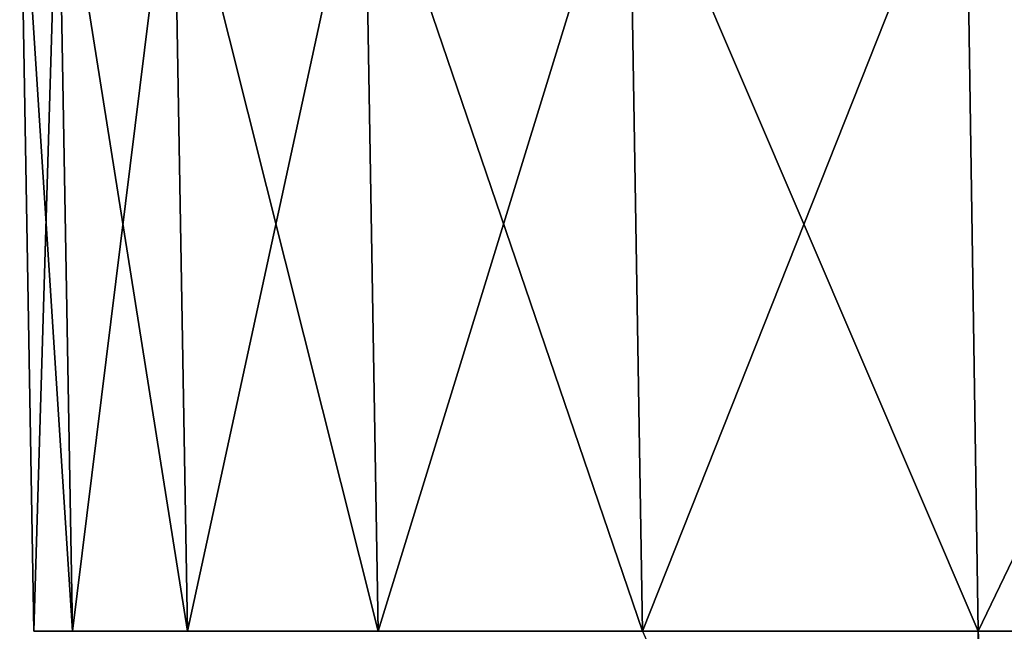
# Model space of a CAD drawing. Header units: millimetres. Extents: x -125 to 125, y -46 to 12.
# Tile 5 of 256: x -125 to -110, y -22 to -13. Entities that reach past the tile are written whole.
import ezdxf

# ---------------------------------------------------------------- set-up
doc = ezdxf.new("R2010")
doc.units = ezdxf.units.MM
doc.header["$LTSCALE"] = 26.699852
doc.layers.add('182', color=7, linetype='CONTINUOUS')
doc.layers.add('183', color=7, linetype='CONTINUOUS')

msp = doc.modelspace()

# ---------------------------------------------------------------- linework, layer by layer
at = {"layer": '182', "color": 7, "linetype": 'CONTINUOUS'}
for points in [[(-124.459, -22.043, 0), (-124.668, -10.087, 0), (-124.103, -10.087, -11.85), (-124.459, -22.043, 0)], [(-123.896, -22.043, -11.831), (-124.459, -22.043, 0), (-124.103, -10.087, -11.85), (-123.896, -22.043, -11.831)], [(-123.896, -22.043, -11.831), (-124.103, -10.087, -11.85), (-122.415, -10.087, -23.594), (-123.896, -22.043, -11.831)], [(-122.21, -22.043, -23.554), (-123.896, -22.043, -11.831), (-122.415, -10.087, -23.594), (-122.21, -22.043, -23.554)], [(-122.21, -22.043, -23.554), (-122.415, -10.087, -23.594), (-119.618, -10.087, -35.123), (-122.21, -22.043, -23.554)], [(-119.418, -22.043, -35.064), (-122.21, -22.043, -23.554), (-119.618, -10.087, -35.123), (-119.418, -22.043, -35.064)], [(-119.418, -22.043, -35.064), (-119.618, -10.087, -35.123), (-115.738, -10.087, -46.334), (-119.418, -22.043, -35.064)], [(-115.544, -22.043, -46.257), (-119.418, -22.043, -35.064), (-115.738, -10.087, -46.334), (-115.544, -22.043, -46.257)], [(-115.544, -22.043, -46.257), (-115.738, -10.087, -46.334), (-110.809, -10.087, -57.126), (-115.544, -22.043, -46.257)], [(-110.624, -22.043, -57.03), (-115.544, -22.043, -46.257), (-110.809, -10.087, -57.126), (-110.624, -22.043, -57.03)], [(-110.624, -22.043, -57.03), (-110.809, -10.087, -57.126), (-104.877, -10.087, -67.401), (-110.624, -22.043, -57.03)], [(-104.702, -22.043, -67.288), (-110.624, -22.043, -57.03), (-104.877, -10.087, -67.401), (-104.702, -22.043, -67.288)]]:
    msp.add_3dface(points, dxfattribs=at)
at = {"layer": '183', "color": 7, "linetype": 'CONTINUOUS'}
for points in [[(-124.668, -10.087, 0), (-124.459, -22.043, 0), (-123.896, -22.043, 11.831), (-124.668, -10.087, 0)], [(-124.668, -10.087, 0), (-123.896, -22.043, 11.831), (-124.103, -10.087, 11.85), (-124.668, -10.087, 0)], [(-122.21, -22.043, 23.554), (-122.415, -10.087, 23.594), (-124.103, -10.087, 11.85), (-122.21, -22.043, 23.554)], [(-123.896, -22.043, 11.831), (-122.21, -22.043, 23.554), (-124.103, -10.087, 11.85), (-123.896, -22.043, 11.831)], [(-119.418, -22.043, 35.064), (-119.618, -10.087, 35.123), (-122.415, -10.087, 23.594), (-119.418, -22.043, 35.064)], [(-122.21, -22.043, 23.554), (-119.418, -22.043, 35.064), (-122.415, -10.087, 23.594), (-122.21, -22.043, 23.554)], [(-119.418, -22.043, 35.064), (-115.544, -22.043, 46.257), (-119.618, -10.087, 35.123), (-119.418, -22.043, 35.064)], [(-115.544, -22.043, 46.257), (-115.738, -10.087, 46.334), (-119.618, -10.087, 35.123), (-115.544, -22.043, 46.257)], [(-115.544, -22.043, 46.257), (-110.624, -22.043, 57.03), (-115.738, -10.087, 46.334), (-115.544, -22.043, 46.257)], [(-110.624, -22.043, 57.03), (-110.809, -10.087, 57.126), (-115.738, -10.087, 46.334), (-110.624, -22.043, 57.03)], [(-104.702, -22.043, 67.288), (-104.877, -10.087, 67.401), (-110.809, -10.087, 57.126), (-104.702, -22.043, 67.288)], [(-110.624, -22.043, 57.03), (-104.702, -22.043, 67.288), (-110.809, -10.087, 57.126), (-110.624, -22.043, 57.03)], [(-115.544, -22.043, 46.257), (-110.451, -33.57, 56.926), (-110.624, -22.043, 57.03), (-115.544, -22.043, 46.257)], [(-110.451, -33.57, 56.926), (-109.927, -33.999, 57.915), (-110.624, -22.043, 57.03), (-110.451, -33.57, 56.926)], [(-110.624, -22.043, 57.03), (-109.927, -33.999, 57.915), (-104.702, -22.043, 67.288), (-110.624, -22.043, 57.03)]]:
    msp.add_3dface(points, dxfattribs=at)

doc.saveas('drawing.dxf')
